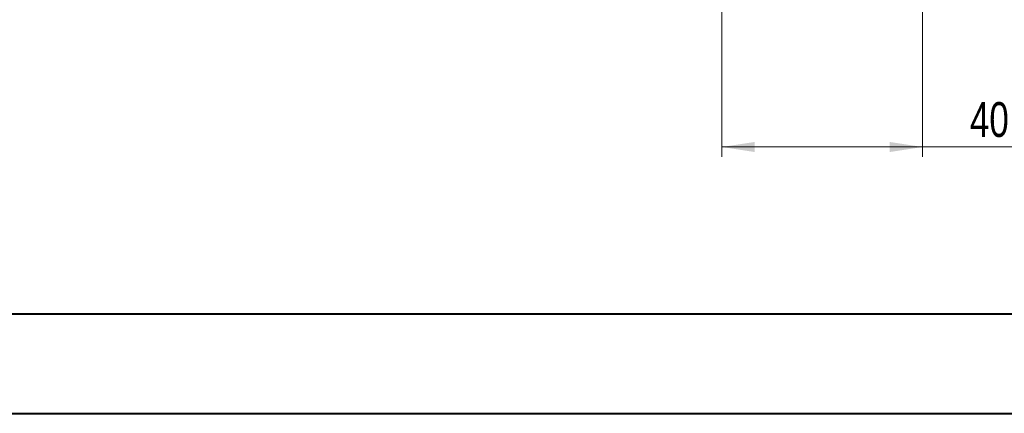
# Model space of a CAD drawing. Header units: millimetres. Extents: x 0 to 420, y 0 to 297.
# Tile 2 of 81: x 52 to 150, y 0 to 40. Entities that reach past the tile are written whole.
import ezdxf

# ---------------------------------------------------------------- set-up
doc = ezdxf.new("R2010")
doc.units = ezdxf.units.MM
doc.styles.add('SLDTEXTSTYLE0', font='TXT', dxfattribs={"width": 0.75})
doc.dimstyles.new('SLDDIMSTYLE1', dxfattribs={"dimtxt": 3.5, "dimasz": 3.302, "dimexe": 0, "dimexo": 0.0625, "dimgap": 0.875, "dimtad": 2, "dimlfac": 2, "dimrnd": 1e-09, "dimzin": 4, "dimdsep": 46, "dimtxsty": 'SLDTEXTSTYLE0', "dimsah": 1, "dimcen": 0.09, "dimadec": 0, "dimazin": 1, "dimtfac": 1, "dimtofl": 0, "dimtmove": 0, "dimatfit": 3, "dimfxl": 1, "dimfrac": 2, "dimtolj": 1, "dimtzin": 12, "dimarcsym": 0})

# ---------------------------------------------------------------- blocks, each defined once
blk = doc.blocks.new('_D_13')
at = {"color": 7, "linetype": 'Continuous', "lineweight": 0}
for p, q in [((142.166, 59.357), (142.166, 25.988)), ((122.024, 50.751), (122.024, 25.988)), ((122.024, 26.988), (142.166, 26.988)), ((142.166, 26.988), (158.554, 26.988))]:
    blk.add_line(p, q, dxfattribs=at)
for points in [[(122.024, 26.988), (125.326, 26.48), (125.326, 27.496)], [(142.166, 26.988), (138.864, 27.496), (138.864, 26.48)]]:
    blk.add_solid(points, dxfattribs=at)
at = {"color": 7, "linetype": 'Continuous', "lineweight": 0, "insert": (146.917, 31.5), "char_height": 3.5, "attachment_point": 1, "style": 'SLDTEXTSTYLE0'}
blk.add_mtext('40.30', dxfattribs=at)

msp = doc.modelspace()

# ---------------------------------------------------------------- linework, layer by layer
at = {"color": 7, "linetype": 'Continuous', "lineweight": 40}
for p, q in [((9.54138493, 10.21478016), (410.07884357, 10.21478016)), ((0.07884357, 0.21478016), (420.07884357, 0.21478016))]:
    msp.add_line(p, q, dxfattribs=at)

# ---------------------------------------------------------------- dimensions: what is measured, and where the dimension line sits
at = {"color": 7, "linetype": 'Continuous', "lineweight": 0}
dim = msp.add_linear_dim(base=(142.16622652, 26.98821454), p1=(122.02420454, 51.75106819), p2=(142.16622652, 60.35652978), dimstyle='SLDDIMSTYLE1', dxfattribs=at)
dim.commit()
dim.dimension.update_dxf_attribs({"geometry": '_D_13', "text_midpoint": (152.73556603, 26.98821454), "dimtype": 160})

doc.saveas('drawing.dxf')
